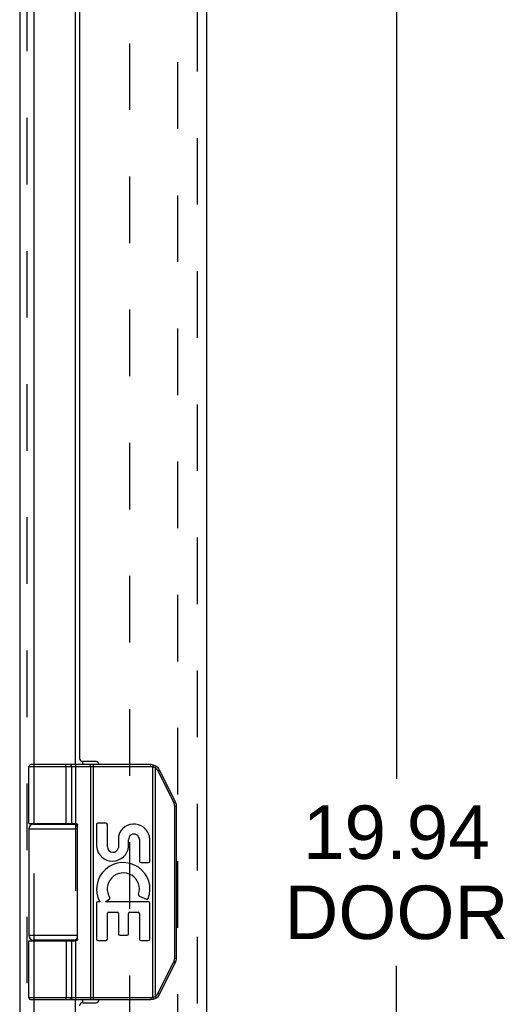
# Model space of a CAD drawing. Header units: inches. Extents: x 0 to 77.3, y 0 to 50.
# Tile 19 of 23: x 8.8 to 11.9, y 24.9 to 31.1. Entities that reach past the tile are written whole.
import ezdxf

# ---------------------------------------------------------------- set-up
doc = ezdxf.new("R2010")
doc.units = ezdxf.units.IN
doc.header["$LTSCALE"] = 4.25
doc.header["$MEASUREMENT"] = 0
doc.linetypes.add('HIDDEN', pattern=[0.2, 0.1, -0.1])
doc.layers.get('0').update_dxf_attribs({"linetype": 'CONTINUOUS'})
for name, color, linetype in [('DEFAULT_2', 8, 'HIDDEN'), ('DIMENSIONS', 7, 'CONTINUOUS'), ('DOOR_ASSEMBLY', 7, 'CONTINUOUS')]:
    doc.layers.add(name, color=color, linetype=linetype)
doc.styles.get("Standard").update_dxf_attribs({"font": 'arial.ttf'})
doc.dimstyles.new('DIMSTYLE_1', dxfattribs={"dimtxt": 0.340909, "dimasz": 0.454545, "dimexe": 0.09, "dimexo": 0.07, "dimgap": 0.0375, "dimtad": 0, "dimtih": 1, "dimtoh": 1, "dimzin": 4, "dimdsep": 46, "dimtxsty": 'Standard', "dimblk": '_FILLED', "dimblk1": '_FILLED', "dimblk2": '_FILLED', "dimcen": 0.09, "dimadec": 3, "dimazin": 1, "dimtfac": 1, "dimtdec": 3, "dimtofl": 0, "dimtmove": 0, "dimatfit": 3, "dimldrblk": '_FILLED', "dimfxl": 0, "dimtolj": 1, "dimtzin": 4, "dimarcsym": 0})

# ---------------------------------------------------------------- blocks, each defined once
blk = doc.blocks.new('_FILLED')
at = {"color": 0, "linetype": 'ByBlock'}
blk.add_solid([(0, 0), (-1, 0.2), (-1, -0.2)], dxfattribs=at)
blk = doc.blocks.new('*D15')
at = {"layer": 'DIMENSIONS', "color": 2, "linetype": 'Continuous'}
for p, q in [((10.1839, 35.607), (11.6053, 35.607)), ((11.1962, 35.607), (11.1962, 26.2966)), ((11.1962, 15.667), (11.1962, 25.1034)), ((10.1839, 15.667), (11.6053, 15.667))]:
    blk.add_line(p, q, dxfattribs=at)
at = {"layer": 'DIMENSIONS', "color": 2, "linetype": 'Continuous', "xscale": 0.4545454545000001, "yscale": 0.4545454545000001, "zscale": 0.4545454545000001}
for p, rotation in [((11.1962, 35.607), 90), ((11.1962, 15.667), 270)]:
    blk.add_blockref('_FILLED', p, dxfattribs=dict(at, rotation=rotation))
at = {"layer": 'DIMENSIONS', "color": 2, "linetype": 'Continuous', "insert": (11.1962, 26.1262), "char_height": 0.34091, "width": 1.427002, "attachment_point": 2, "line_spacing_factor": 0.9}
blk.add_mtext('19.94\\PDOOR', dxfattribs=at)

msp = doc.modelspace()

# ---------------------------------------------------------------- linework, layer by layer
at = {"color": 3, "linetype": 'Continuous'}
for p, q in [((8.7942, 35.616), (8.7942, 15.7062)), ((8.8861, 26.387), (8.8861, 33.637)), ((9.1491, 26.387), (9.1491, 33.637)), ((9.195, 26.407), (9.195, 26.387)), ((8.8861, 26.007), (8.8861, 26.012)), ((9.1491, 26.007), (9.1491, 26.0117)), ((8.8861, 25.262), (8.8861, 25.267)), ((9.1491, 25.2622), (9.1491, 25.267)), ((8.8861, 17.637), (8.8861, 24.887)), ((9.1491, 17.637), (9.1491, 24.887)), ((9.195, 24.887), (9.195, 24.867))]:
    msp.add_line(p, q, dxfattribs=at)
at = {"layer": 'DEFAULT_2', "color": 8, "linetype": 'HIDDEN'}
for p, q in [((8.8402, 35.616), (8.8402, 15.7579)), ((9.8015, 15.9962), (9.8015, 35.2777)), ((9.4942, 35.2416), (9.4942, 16.0763)), ((8.8861, 26.012), (8.8861, 26.387)), ((9.1491, 26.387), (9.1491, 26.0117)), ((8.8861, 25.267), (8.8861, 26.007)), ((9.1491, 26.007), (9.1491, 25.267)), ((8.8861, 24.887), (8.8861, 25.262)), ((9.1491, 25.2622), (9.1491, 24.887))]:
    msp.add_line(p, q, dxfattribs=at)
at = {"layer": 'DOOR_ASSEMBLY', "color": 8, "linetype": 'HIDDEN'}
msp.add_line((9.9257, 35.487), (9.9257, 15.787), dxfattribs=at)
at = {"layer": 'DOOR_ASSEMBLY', "color": 3, "linetype": 'Continuous'}
for p, q in [((9.9857, 35.487), (9.9857, 15.787)), ((9.1757, 33.597), (9.1757, 26.427)), ((9.2807, 26.407), (9.1957, 26.407)), ((9.1957, 24.867), (9.2807, 24.867))]:
    msp.add_line(p, q, dxfattribs=at)
at = {"layer": 'DOOR_ASSEMBLY', "color": 7, "linetype": 'Continuous'}
for p, q in [((9.6301, 26.374), (8.8527, 26.374)), ((8.8527, 26.012), (8.8527, 26.374)), ((9.6301, 26.387), (8.8657, 26.387)), ((9.0832, 26.387), (9.083, 26.387)), ((9.0833, 26.387), (9.0831, 26.387)), ((9.0834, 26.3869), (9.0832, 26.387)), ((9.0835, 26.3869), (9.0833, 26.3869)), ((9.0836, 26.3869), (9.0834, 26.3869)), ((9.0837, 26.3869), (9.0836, 26.3869)), ((9.0896, 26.012), (9.0896, 26.3742)), ((9.0896, 26.012), (9.0896, 26.3742)), ((9.1256, 26.012), (9.1256, 26.374)), ((9.2458, 26.3822), (9.2457, 26.3825)), ((9.2458, 26.3818), (9.2458, 26.3822)), ((9.2459, 26.3815), (9.2458, 26.3818)), ((9.2459, 26.3811), (9.2459, 26.3815)), ((9.2459, 26.3808), (9.2459, 26.3811)), ((9.246, 26.3804), (9.2459, 26.3808)), ((9.246, 26.38), (9.246, 26.3804)), ((9.246, 26.3796), (9.246, 26.38)), ((9.2461, 26.3792), (9.246, 26.3796)), ((9.2461, 26.3788), (9.2461, 26.3792)), ((9.2461, 26.3784), (9.2461, 26.3788)), ((9.2461, 26.378), (9.2461, 26.3784)), ((9.2462, 26.3776), (9.2461, 26.378)), ((9.2462, 26.3772), (9.2462, 26.3776)), ((9.2462, 26.3768), (9.2462, 26.3772)), ((9.2462, 26.3763), (9.2462, 26.3768)), ((9.2462, 26.3759), (9.2462, 26.3763)), ((9.2462, 26.3755), (9.2462, 26.3759)), ((9.2462, 26.375), (9.2462, 26.3755)), ((9.2462, 26.3746), (9.2462, 26.375)), ((9.2462, 26.3742), (9.2462, 26.3746)), ((9.2462, 26.3742), (9.2462, 24.8997)), ((9.2654, 24.887), (9.2654, 26.387)), ((9.6301, 26.374), (9.6301, 26.387)), ((9.642, 26.3725), (9.6451, 26.3851)), ((9.642, 24.9014), (9.642, 26.3725)), ((9.6593, 26.3657), (9.6596, 26.3662)), ((9.6593, 24.9083), (9.6593, 26.3657)), ((9.6596, 26.3662), (9.66, 26.3667)), ((9.66, 26.3667), (9.6603, 26.3673)), ((9.6603, 26.3673), (9.6607, 26.3678)), ((9.6607, 26.3678), (9.661, 26.3683)), ((9.661, 26.3683), (9.6613, 26.3689)), ((9.6613, 26.3689), (9.6615, 26.3692)), ((9.6615, 26.3692), (9.6617, 26.3695)), ((9.6617, 26.3695), (9.6619, 26.3699)), ((9.6619, 26.3699), (9.6621, 26.3702)), ((9.6621, 26.3702), (9.6623, 26.3705)), ((9.6623, 26.3705), (9.6625, 26.3708)), ((9.6625, 26.3708), (9.6626, 26.3712)), ((9.6626, 26.3712), (9.6628, 26.3715)), ((9.6628, 26.3715), (9.663, 26.3718)), ((9.663, 26.3718), (9.6631, 26.3721)), ((9.6631, 26.3721), (9.6633, 26.3723)), ((9.6633, 26.3723), (9.6634, 26.3726)), ((9.6634, 26.3726), (9.6636, 26.3729)), ((9.6761, 26.3466), (9.6767, 26.3469)), ((9.7773, 26.1443), (9.6761, 26.3466)), ((9.6767, 26.3469), (9.6775, 26.3473)), ((9.6775, 26.3473), (9.6782, 26.3477)), ((9.6782, 26.3477), (9.6789, 26.3481)), ((9.6789, 26.3481), (9.6796, 26.3484)), ((9.6796, 26.3484), (9.6803, 26.3488)), ((9.6803, 26.3488), (9.681, 26.3492)), ((9.681, 26.3492), (9.6815, 26.3494)), ((9.6815, 26.3494), (9.6819, 26.3497)), ((9.6819, 26.3497), (9.6824, 26.3499)), ((9.6824, 26.3499), (9.6828, 26.3502)), ((9.6828, 26.3502), (9.6832, 26.3504)), ((9.6832, 26.3504), (9.6834, 26.3506)), ((9.6834, 26.3506), (9.6836, 26.3507)), ((9.6836, 26.3507), (9.6839, 26.3508)), ((9.6839, 26.3508), (9.6841, 26.351)), ((9.6841, 26.351), (9.6843, 26.3511)), ((9.6843, 26.3511), (9.6845, 26.3512)), ((9.6845, 26.3512), (9.6847, 26.3513)), ((9.7871, 26.1502), (9.686, 26.3524)), ((9.7852, 26.1487), (9.7854, 26.1488)), ((9.7854, 26.1488), (9.7856, 26.149)), ((9.7856, 26.149), (9.7858, 26.1491)), ((9.7773, 26.1443), (9.7778, 26.1446)), ((9.7778, 26.1446), (9.7786, 26.145)), ((9.7786, 26.145), (9.7793, 26.1454)), ((9.7793, 26.1454), (9.7801, 26.1458)), ((9.7801, 26.1458), (9.7808, 26.1462)), ((9.7808, 26.1462), (9.7815, 26.1466)), ((9.7815, 26.1466), (9.7821, 26.1469)), ((9.7821, 26.1469), (9.7826, 26.1472)), ((9.7825, 26.1222), (9.7937, 26.1222)), ((9.7825, 25.1517), (9.7825, 26.1222)), ((9.7826, 26.1472), (9.783, 26.1474)), ((9.783, 26.1474), (9.7835, 26.1477)), ((9.7835, 26.1477), (9.7839, 26.1479)), ((9.7839, 26.1479), (9.7843, 26.1481)), ((9.7843, 26.1481), (9.7845, 26.1483)), ((9.7845, 26.1483), (9.7848, 26.1484)), ((9.7848, 26.1484), (9.785, 26.1486)), ((9.785, 26.1486), (9.7852, 26.1487)), ((9.7937, 25.1517), (9.7937, 26.1222)), ((8.8527, 25.977), (9.1636, 25.977)), ((8.8527, 25.977), (8.8527, 25.297)), ((8.8827, 26.007), (9.1614, 26.007)), ((8.9322, 26.012), (8.9322, 26.007)), ((9.0882, 26.012), (9.0882, 26.007)), ((9.1636, 25.272), (9.1636, 26.002)), ((9.2844, 26.0046), (9.2844, 25.8635)), ((9.3447, 26.013), (9.2928, 26.013)), ((9.3531, 25.8629), (9.3531, 26.0046)), ((9.4231, 25.9312), (9.4231, 25.8564)), ((9.4885, 25.8645), (9.4887, 25.9072)), ((9.5572, 25.9096), (9.5572, 25.77)), ((9.6246, 25.77), (9.6246, 25.9096)), ((9.5656, 25.7616), (9.6162, 25.7616)), ((9.3418, 25.5121), (9.3673, 25.53)), ((9.5584, 25.5468), (9.6037, 25.5272)), ((9.2844, 25.5037), (9.2844, 25.2722)), ((9.3046, 25.5121), (9.2928, 25.5121)), ((9.6162, 25.5121), (9.3418, 25.5121)), ((9.6246, 25.2722), (9.6246, 25.5037)), ((9.3531, 25.2722), (9.3531, 25.4363)), ((9.3615, 25.4447), (9.4162, 25.4447)), ((9.4246, 25.4363), (9.4246, 25.3067)), ((9.4883, 25.3067), (9.4883, 25.4363)), ((9.4967, 25.4447), (9.5488, 25.4447)), ((9.5572, 25.4363), (9.5572, 25.2722)), ((9.1636, 25.297), (8.8527, 25.297)), ((9.433, 25.2983), (9.4799, 25.2983)), ((8.8527, 25.262), (9.1437, 25.262)), ((8.8527, 24.9), (8.8527, 25.262)), ((9.1614, 25.267), (8.8827, 25.267)), ((8.9322, 25.267), (8.9322, 25.262)), ((9.0882, 25.267), (9.0882, 25.262)), ((9.1256, 24.9), (9.1256, 25.262)), ((9.2928, 25.2638), (9.3447, 25.2638)), ((9.5656, 25.2638), (9.6162, 25.2638)), ((9.7825, 25.1517), (9.7937, 25.1517)), ((9.6761, 24.9273), (9.7773, 25.1296)), ((9.686, 24.9215), (9.7871, 25.1238)), ((9.7773, 25.1296), (9.7782, 25.1291)), ((9.7782, 25.1291), (9.779, 25.1287)), ((9.779, 25.1287), (9.7797, 25.1283)), ((9.7797, 25.1283), (9.7804, 25.1279)), ((9.7804, 25.1279), (9.7811, 25.1276)), ((9.7811, 25.1276), (9.7818, 25.1272)), ((9.7818, 25.1272), (9.7823, 25.1269)), ((9.7823, 25.1269), (9.7827, 25.1267)), ((9.7827, 25.1267), (9.7832, 25.1264)), ((9.7832, 25.1264), (9.7836, 25.1262)), ((9.7836, 25.1262), (9.784, 25.1259)), ((9.784, 25.1259), (9.7843, 25.1258)), ((9.7843, 25.1258), (9.7845, 25.1256)), ((9.7845, 25.1256), (9.7848, 25.1255)), ((9.7848, 25.1255), (9.785, 25.1253)), ((9.785, 25.1253), (9.7852, 25.1252)), ((9.7852, 25.1252), (9.7854, 25.1251)), ((9.7854, 25.1251), (9.7856, 25.125)), ((8.8527, 24.9), (9.6301, 24.9)), ((9.2459, 24.8924), (9.2458, 24.8921)), ((9.2458, 24.8921), (9.2458, 24.8917)), ((9.246, 24.8935), (9.2459, 24.8932)), ((9.2459, 24.8932), (9.2459, 24.8928)), ((9.2459, 24.8928), (9.2459, 24.8924)), ((9.2461, 24.8947), (9.246, 24.8943)), ((9.246, 24.8943), (9.246, 24.8939)), ((9.246, 24.8939), (9.246, 24.8935)), ((9.2462, 24.8963), (9.2461, 24.8959)), ((9.2461, 24.8959), (9.2461, 24.8955)), ((9.2461, 24.8955), (9.2461, 24.8951)), ((9.2461, 24.8951), (9.2461, 24.8947)), ((9.2462, 24.8997), (9.2462, 24.8993)), ((9.2462, 24.8993), (9.2462, 24.8989)), ((9.2462, 24.8989), (9.2462, 24.8984)), ((9.2462, 24.8984), (9.2462, 24.898)), ((9.2462, 24.898), (9.2462, 24.8976)), ((9.2462, 24.8976), (9.2462, 24.8972)), ((9.2462, 24.8972), (9.2462, 24.8967)), ((9.2462, 24.8967), (9.2462, 24.8963)), ((9.6301, 24.9), (9.6301, 24.887)), ((9.642, 24.9014), (9.6451, 24.8888)), ((9.6593, 24.9083), (9.6596, 24.9077)), ((9.6596, 24.9077), (9.66, 24.9072)), ((9.66, 24.9072), (9.6603, 24.9067)), ((9.6603, 24.9067), (9.6607, 24.9061)), ((9.6607, 24.9061), (9.661, 24.9056)), ((9.661, 24.9056), (9.6613, 24.9051)), ((9.6613, 24.9051), (9.6615, 24.9047)), ((9.6615, 24.9047), (9.6617, 24.9044)), ((9.6617, 24.9044), (9.6619, 24.9041)), ((9.6619, 24.9041), (9.6621, 24.9037)), ((9.6621, 24.9037), (9.6623, 24.9034)), ((9.6623, 24.9034), (9.6625, 24.9031)), ((9.6625, 24.9031), (9.6626, 24.9028)), ((9.6626, 24.9028), (9.6628, 24.9025)), ((9.6628, 24.9025), (9.663, 24.9022)), ((9.663, 24.9022), (9.6631, 24.9019)), ((9.6631, 24.9019), (9.6633, 24.9016)), ((9.6633, 24.9016), (9.6634, 24.9013)), ((9.6634, 24.9013), (9.6636, 24.901)), ((9.6761, 24.9273), (9.6771, 24.9268)), ((9.6771, 24.9268), (9.6778, 24.9264)), ((9.6778, 24.9264), (9.6786, 24.9261)), ((9.6786, 24.9261), (9.6793, 24.9257)), ((9.6793, 24.9257), (9.68, 24.9253)), ((9.68, 24.9253), (9.6807, 24.9249)), ((9.6807, 24.9249), (9.6811, 24.9247)), ((9.6811, 24.9247), (9.6816, 24.9244)), ((9.6816, 24.9244), (9.6821, 24.9242)), ((9.6821, 24.9242), (9.6825, 24.9239)), ((9.6825, 24.9239), (9.6829, 24.9237)), ((9.6829, 24.9237), (9.6832, 24.9235)), ((9.6832, 24.9235), (9.6834, 24.9234)), ((9.6834, 24.9234), (9.6836, 24.9232)), ((9.6836, 24.9232), (9.6839, 24.9231)), ((9.6839, 24.9231), (9.6841, 24.923)), ((9.6841, 24.923), (9.6843, 24.9228)), ((9.6843, 24.9228), (9.6845, 24.9227)), ((8.8657, 24.887), (9.6301, 24.887)), ((9.0832, 24.887), (9.083, 24.887)), ((9.0833, 24.887), (9.0831, 24.887)), ((9.0834, 24.887), (9.0832, 24.887)), ((9.0835, 24.887), (9.0833, 24.887)), ((9.0836, 24.887), (9.0834, 24.887)), ((9.0837, 24.887), (9.0836, 24.887)), ((9.0838, 24.8871), (9.0837, 24.887))]:
    msp.add_line(p, q, dxfattribs=at)
for points in [[(9.0896, 26.3742), (9.0896, 26.3744), (9.0896, 26.3746), (9.0896, 26.3748), (9.0896, 26.375), (9.0896, 26.3753), (9.0896, 26.3755), (9.0895, 26.3757), (9.0895, 26.3759), (9.0895, 26.3761), (9.0895, 26.3763), (9.0895, 26.3766), (9.0894, 26.3768), (9.0894, 26.377), (9.0894, 26.3772), (9.0894, 26.3774), (9.0893, 26.3776), (9.0893, 26.3778), (9.0893, 26.378), (9.0892, 26.3782), (9.0892, 26.3784), (9.0892, 26.3786), (9.0891, 26.3788), (9.0891, 26.379), (9.089, 26.3792), (9.089, 26.3794), (9.0889, 26.3796), (9.0889, 26.3798), (9.0888, 26.38), (9.0888, 26.3802), (9.0887, 26.3804), (9.0887, 26.3806), (9.0886, 26.3808), (9.0886, 26.381), (9.0885, 26.3811), (9.0884, 26.3813), (9.0884, 26.3815), (9.0883, 26.3817), (9.0883, 26.3818), (9.0882, 26.382), (9.0881, 26.3822), (9.088, 26.3824), (9.088, 26.3825), (9.0879, 26.3827), (9.0878, 26.3828), (9.0878, 26.383), (9.0877, 26.3832), (9.0876, 26.3833), (9.0875, 26.3835), (9.0874, 26.3836), (9.0874, 26.3837), (9.0873, 26.3839), (9.0872, 26.384), (9.0871, 26.3842), (9.087, 26.3843), (9.0869, 26.3844), (9.0868, 26.3846), (9.0868, 26.3847), (9.0867, 26.3848), (9.0866, 26.3849), (9.0865, 26.385), (9.0864, 26.3851), (9.0863, 26.3853), (9.0862, 26.3854), (9.0861, 26.3855), (9.086, 26.3856), (9.0859, 26.3857), (9.0858, 26.3858), (9.0857, 26.3858), (9.0856, 26.3859), (9.0855, 26.386), (9.0854, 26.3861), (9.0853, 26.3862), (9.0852, 26.3862), (9.0851, 26.3863), (9.085, 26.3864), (9.0849, 26.3864), (9.0848, 26.3865), (9.0847, 26.3866), (9.0846, 26.3866), (9.0845, 26.3867), (9.0843, 26.3867), (9.0842, 26.3867), (9.0841, 26.3868), (9.084, 26.3868), (9.0839, 26.3868), (9.0838, 26.3869), (9.0837, 26.3869)], [(9.0896, 26.3742), (9.0896, 26.3744), (9.0896, 26.3746), (9.0895, 26.3748), (9.0895, 26.375), (9.0895, 26.3753), (9.0895, 26.3755), (9.0895, 26.3757), (9.0895, 26.3759), (9.0895, 26.3761), (9.0895, 26.3763), (9.0894, 26.3766), (9.0894, 26.3768), (9.0894, 26.377), (9.0894, 26.3772), (9.0893, 26.3774), (9.0893, 26.3776), (9.0893, 26.3778), (9.0892, 26.378), (9.0892, 26.3782), (9.0892, 26.3784), (9.0891, 26.3786), (9.0891, 26.3788), (9.089, 26.379), (9.089, 26.3792), (9.089, 26.3794), (9.0889, 26.3796), (9.0889, 26.3798), (9.0888, 26.38), (9.0888, 26.3802), (9.0887, 26.3804), (9.0886, 26.3806), (9.0886, 26.3808), (9.0885, 26.381), (9.0885, 26.3811), (9.0884, 26.3813), (9.0883, 26.3815), (9.0883, 26.3817), (9.0882, 26.3818), (9.0882, 26.382), (9.0881, 26.3822), (9.088, 26.3824), (9.0879, 26.3825), (9.0879, 26.3827), (9.0878, 26.3828), (9.0877, 26.383), (9.0876, 26.3832), (9.0876, 26.3833), (9.0875, 26.3835), (9.0874, 26.3836), (9.0873, 26.3837), (9.0872, 26.3839), (9.0872, 26.384), (9.0871, 26.3842), (9.087, 26.3843), (9.0869, 26.3844), (9.0868, 26.3846), (9.0867, 26.3847), (9.0866, 26.3848), (9.0865, 26.3849), (9.0864, 26.385), (9.0863, 26.3851), (9.0863, 26.3853), (9.0862, 26.3854), (9.0861, 26.3855), (9.086, 26.3856), (9.0859, 26.3857), (9.0858, 26.3858), (9.0857, 26.3858), (9.0856, 26.3859), (9.0855, 26.386), (9.0854, 26.3861), (9.0853, 26.3862), (9.0852, 26.3862), (9.0851, 26.3863), (9.085, 26.3864), (9.0848, 26.3864), (9.0847, 26.3865), (9.0846, 26.3866), (9.0845, 26.3866), (9.0844, 26.3867), (9.0843, 26.3867), (9.0842, 26.3867), (9.0841, 26.3868), (9.084, 26.3868), (9.0839, 26.3868), (9.0838, 26.3869)], [(9.1256, 26.374), (9.1256, 26.3742), (9.1256, 26.3744), (9.1255, 26.3746), (9.1255, 26.3748), (9.1255, 26.375), (9.1255, 26.3753), (9.1255, 26.3755), (9.1255, 26.3757), (9.1254, 26.3759), (9.1254, 26.3761), (9.1254, 26.3763), (9.1254, 26.3766), (9.1253, 26.3768), (9.1253, 26.377), (9.1252, 26.3772), (9.1252, 26.3774), (9.1252, 26.3776), (9.1251, 26.3778), (9.1251, 26.378), (9.125, 26.3782), (9.125, 26.3784), (9.1249, 26.3786), (9.1248, 26.3788), (9.1248, 26.379), (9.1247, 26.3792), (9.1246, 26.3794), (9.1246, 26.3796), (9.1245, 26.3798), (9.1244, 26.38), (9.1243, 26.3802), (9.1243, 26.3804), (9.1242, 26.3806), (9.1241, 26.3808), (9.124, 26.381), (9.1239, 26.3811), (9.1238, 26.3813), (9.1237, 26.3815), (9.1236, 26.3817), (9.1235, 26.3818), (9.1234, 26.382), (9.1233, 26.3822), (9.1232, 26.3824), (9.1231, 26.3825), (9.123, 26.3827), (9.1229, 26.3828), (9.1228, 26.383), (9.1227, 26.3832), (9.1226, 26.3833), (9.1224, 26.3835), (9.1223, 26.3836), (9.1222, 26.3837), (9.1221, 26.3839), (9.1219, 26.384), (9.1218, 26.3842), (9.1217, 26.3843), (9.1216, 26.3844), (9.1214, 26.3846), (9.1213, 26.3847), (9.1211, 26.3848), (9.121, 26.3849), (9.1209, 26.385), (9.1207, 26.3851), (9.1206, 26.3853), (9.1204, 26.3854), (9.1203, 26.3855), (9.1202, 26.3856), (9.12, 26.3857), (9.1199, 26.3858), (9.1197, 26.3858), (9.1196, 26.3859), (9.1194, 26.386), (9.1193, 26.3861), (9.1191, 26.3862), (9.1189, 26.3862), (9.1188, 26.3863), (9.1186, 26.3864), (9.1185, 26.3864), (9.1183, 26.3865), (9.1182, 26.3866), (9.118, 26.3866), (9.1178, 26.3867), (9.1177, 26.3867), (9.1175, 26.3867), (9.1174, 26.3868), (9.1172, 26.3868), (9.117, 26.3868), (9.1169, 26.3869), (9.1167, 26.3869), (9.1165, 26.3869), (9.1164, 26.3869), (9.1162, 26.3869), (9.116, 26.387), (9.1159, 26.387), (9.1157, 26.387)], [(9.2457, 26.3825), (9.2457, 26.3827), (9.2457, 26.3828), (9.2457, 26.383), (9.2457, 26.3832), (9.2456, 26.3833), (9.2456, 26.3835), (9.2456, 26.3836), (9.2456, 26.3837), (9.2455, 26.3839), (9.2455, 26.384), (9.2455, 26.3842), (9.2454, 26.3843), (9.2454, 26.3844), (9.2454, 26.3846), (9.2454, 26.3847), (9.2453, 26.3848), (9.2453, 26.3849), (9.2453, 26.385), (9.2453, 26.3851), (9.2452, 26.3853), (9.2452, 26.3854), (9.2452, 26.3855), (9.2451, 26.3856), (9.2451, 26.3857), (9.2451, 26.3858), (9.245, 26.3858), (9.245, 26.3859), (9.245, 26.386), (9.245, 26.3861), (9.2449, 26.3862), (9.2449, 26.3862), (9.2449, 26.3863), (9.2448, 26.3864), (9.2448, 26.3864), (9.2448, 26.3865), (9.2447, 26.3866), (9.2447, 26.3866), (9.2447, 26.3867), (9.2446, 26.3867), (9.2446, 26.3867), (9.2446, 26.3868), (9.2445, 26.3868), (9.2445, 26.3868), (9.2445, 26.3869), (9.2444, 26.3869), (9.2444, 26.3869), (9.2444, 26.3869), (9.2443, 26.3869), (9.2443, 26.387), (9.2443, 26.387), (9.2442, 26.387)], [(9.6593, 26.3657), (9.6588, 26.366), (9.6583, 26.3662), (9.6578, 26.3665), (9.6573, 26.3668), (9.6567, 26.3671), (9.6562, 26.3674), (9.6557, 26.3676), (9.6552, 26.3679), (9.6547, 26.3681), (9.6541, 26.3684), (9.6536, 26.3686), (9.6531, 26.3689), (9.6525, 26.3691), (9.652, 26.3693), (9.6514, 26.3696), (9.6509, 26.3698), (9.6504, 26.37), (9.6498, 26.3702), (9.6493, 26.3704), (9.6487, 26.3706), (9.6482, 26.3708), (9.6476, 26.371), (9.6471, 26.3711), (9.6465, 26.3713), (9.6459, 26.3715), (9.6454, 26.3716), (9.6448, 26.3718), (9.6443, 26.372), (9.6437, 26.3721), (9.6431, 26.3722), (9.6426, 26.3724), (9.642, 26.3725)], [(9.6761, 26.3466), (9.6759, 26.3471), (9.6756, 26.3476), (9.6754, 26.348), (9.6751, 26.3485), (9.6749, 26.349), (9.6746, 26.3494), (9.6743, 26.3499), (9.6741, 26.3503), (9.6738, 26.3508), (9.6735, 26.3512), (9.6732, 26.3517), (9.6729, 26.3521), (9.6726, 26.3526), (9.6723, 26.353), (9.672, 26.3535), (9.6717, 26.3539), (9.6713, 26.3543), (9.671, 26.3547), (9.6707, 26.3552), (9.6703, 26.3556), (9.67, 26.356), (9.6697, 26.3564), (9.6693, 26.3568), (9.669, 26.3572), (9.6686, 26.3576), (9.6682, 26.358), (9.6679, 26.3584), (9.6675, 26.3588), (9.6671, 26.3592), (9.6668, 26.3596), (9.6664, 26.3599), (9.666, 26.3603), (9.6656, 26.3607), (9.6652, 26.361), (9.6648, 26.3614), (9.6644, 26.3618), (9.664, 26.3621), (9.6636, 26.3624), (9.6632, 26.3628), (9.6628, 26.3631), (9.6623, 26.3635), (9.6619, 26.3638), (9.6615, 26.3641), (9.6611, 26.3644), (9.6606, 26.3647), (9.6602, 26.3651), (9.6597, 26.3654), (9.6593, 26.3657)], [(9.6636, 26.3729), (9.6636, 26.373), (9.6638, 26.3733)], [(9.6638, 26.3733), (9.6638, 26.3734), (9.6639, 26.3735), (9.6639, 26.3737), (9.664, 26.3738), (9.6641, 26.3739), (9.6641, 26.374), (9.6642, 26.3741), (9.6642, 26.3742), (9.6643, 26.3744), (9.6643, 26.3745), (9.6643, 26.3746), (9.6644, 26.3747), (9.6644, 26.3748), (9.6645, 26.3749), (9.6645, 26.375), (9.6645, 26.375), (9.6646, 26.3751), (9.6646, 26.3752), (9.6646, 26.3753), (9.6647, 26.3754), (9.6647, 26.3755), (9.6647, 26.3755), (9.6647, 26.3756), (9.6647, 26.3757), (9.6648, 26.3758), (9.6648, 26.3758), (9.6648, 26.3759), (9.6648, 26.3759), (9.6648, 26.376), (9.6648, 26.3761), (9.6648, 26.3761), (9.6648, 26.3761), (9.6648, 26.3762), (9.6648, 26.3762), (9.6648, 26.3763), (9.6648, 26.3763), (9.6648, 26.3763), (9.6648, 26.3764), (9.6648, 26.3764), (9.6648, 26.3764), (9.6647, 26.3764), (9.6647, 26.3765), (9.6647, 26.3765)], [(9.6847, 26.3513), (9.6848, 26.3514), (9.6849, 26.3515), (9.6849, 26.3515), (9.685, 26.3516), (9.6851, 26.3516), (9.6852, 26.3517), (9.6852, 26.3517), (9.6853, 26.3518), (9.6854, 26.3518), (9.6854, 26.3518), (9.6855, 26.3519), (9.6855, 26.3519), (9.6856, 26.352), (9.6856, 26.352), (9.6857, 26.352), (9.6857, 26.3521), (9.6858, 26.3521), (9.6858, 26.3522), (9.6858, 26.3522), (9.6859, 26.3522), (9.6859, 26.3522), (9.6859, 26.3523), (9.6859, 26.3523), (9.6859, 26.3523), (9.6859, 26.3523), (9.686, 26.3524), (9.686, 26.3524), (9.686, 26.3524), (9.686, 26.3524), (9.686, 26.3524)], [(9.7858, 26.1491), (9.7859, 26.1491), (9.786, 26.1492), (9.7861, 26.1493), (9.7861, 26.1493), (9.7862, 26.1494), (9.7863, 26.1494), (9.7864, 26.1495), (9.7864, 26.1495), (9.7865, 26.1495), (9.7866, 26.1496), (9.7866, 26.1496), (9.7867, 26.1497), (9.7867, 26.1497), (9.7868, 26.1498), (9.7868, 26.1498), (9.7868, 26.1498), (9.7869, 26.1499), (9.7869, 26.1499), (9.787, 26.1499), (9.787, 26.15), (9.787, 26.15), (9.787, 26.15), (9.787, 26.15), (9.7871, 26.1501), (9.7871, 26.1501), (9.7871, 26.1501), (9.7871, 26.1501), (9.7871, 26.1501), (9.7871, 26.1501), (9.7871, 26.1502)], [(9.7825, 26.1222), (9.7825, 26.1228), (9.7825, 26.1233), (9.7825, 26.1238), (9.7824, 26.1244), (9.7824, 26.1249), (9.7824, 26.1255), (9.7823, 26.126), (9.7823, 26.1266), (9.7822, 26.1271), (9.7822, 26.1277), (9.7821, 26.1282), (9.782, 26.1287), (9.782, 26.1293), (9.7819, 26.1298), (9.7818, 26.1304), (9.7817, 26.1309), (9.7816, 26.1314), (9.7815, 26.132), (9.7814, 26.1325), (9.7813, 26.133), (9.7812, 26.1336), (9.781, 26.1341), (9.7809, 26.1346), (9.7808, 26.1352), (9.7806, 26.1357), (9.7805, 26.1362), (9.7803, 26.1367), (9.7801, 26.1373), (9.78, 26.1378), (9.7798, 26.1383), (9.7796, 26.1388), (9.7794, 26.1393), (9.7792, 26.1398), (9.779, 26.1404), (9.7788, 26.1409), (9.7786, 26.1414), (9.7784, 26.1419), (9.7782, 26.1424), (9.778, 26.1429), (9.7777, 26.1434), (9.7775, 26.1439), (9.7773, 26.1443)], [(8.8527, 26.012), (9.1437, 26.012), (9.1444, 26.012), (9.1451, 26.0119), (9.1457, 26.0119), (9.1464, 26.0119), (9.147, 26.0119), (9.1476, 26.0118), (9.1482, 26.0118), (9.1488, 26.0117), (9.1494, 26.0117), (9.1499, 26.0116), (9.1504, 26.0115), (9.1509, 26.0115), (9.1514, 26.0114), (9.1518, 26.0113), (9.1523, 26.0112), (9.1527, 26.0111), (9.1531, 26.0111), (9.1535, 26.011), (9.1539, 26.0109), (9.1542, 26.0108), (9.1546, 26.0107), (9.1549, 26.0106), (9.1553, 26.0105), (9.1556, 26.0104), (9.1559, 26.0103), (9.1562, 26.0101), (9.1565, 26.01), (9.1568, 26.0099), (9.1571, 26.0098), (9.1573, 26.0097), (9.1576, 26.0096), (9.1578, 26.0095), (9.1581, 26.0093), (9.1583, 26.0092), (9.1585, 26.0091), (9.1587, 26.009), (9.1589, 26.0089), (9.1591, 26.0087), (9.1593, 26.0086), (9.1595, 26.0085), (9.1597, 26.0084), (9.1599, 26.0082), (9.1601, 26.0081), (9.1602, 26.008), (9.1604, 26.0079), (9.1605, 26.0078), (9.1607, 26.0076), (9.1608, 26.0075), (9.161, 26.0074), (9.1611, 26.0073), (9.1612, 26.0071), (9.1613, 26.007), (9.1615, 26.0069), (9.1616, 26.0068), (9.1617, 26.0067), (9.1618, 26.0065), (9.1619, 26.0064), (9.162, 26.0063), (9.1621, 26.0062), (9.1622, 26.0061), (9.1623, 26.0059), (9.1623, 26.0058), (9.1624, 26.0057), (9.1625, 26.0056), (9.1626, 26.0055), (9.1626, 26.0054), (9.1627, 26.0052), (9.1628, 26.0051), (9.1628, 26.005), (9.1629, 26.0049), (9.163, 26.0048), (9.163, 26.0047), (9.1631, 26.0046), (9.1631, 26.0045), (9.1632, 26.0043), (9.1632, 26.0042), (9.1632, 26.0041), (9.1633, 26.004), (9.1633, 26.0039), (9.1634, 26.0038), (9.1634, 26.0037), (9.1634, 26.0036), (9.1634, 26.0035), (9.1635, 26.0034), (9.1635, 26.0032), (9.1635, 26.0031), (9.1635, 26.003), (9.1636, 26.0029), (9.1636, 26.0028), (9.1636, 26.0027), (9.1636, 26.0026), (9.1636, 26.0025), (9.1636, 26.0024), (9.1636, 26.0023), (9.1636, 26.0022), (9.1636, 26.0021), (9.1636, 26.002)], [(9.1636, 25.272), (9.1636, 25.2719), (9.1636, 25.2718), (9.1636, 25.2716), (9.1636, 25.2715), (9.1636, 25.2714), (9.1636, 25.2713), (9.1636, 25.2712), (9.1636, 25.2711), (9.1636, 25.271), (9.1635, 25.2709), (9.1635, 25.2708), (9.1635, 25.2707), (9.1635, 25.2706), (9.1634, 25.2705), (9.1634, 25.2704), (9.1634, 25.2702), (9.1634, 25.2701), (9.1633, 25.27), (9.1633, 25.2699), (9.1632, 25.2698), (9.1632, 25.2697), (9.1632, 25.2696), (9.1631, 25.2695), (9.1631, 25.2694), (9.163, 25.2692), (9.163, 25.2691), (9.1629, 25.269), (9.1628, 25.2689), (9.1628, 25.2688), (9.1627, 25.2687), (9.1626, 25.2686), (9.1626, 25.2684), (9.1625, 25.2683), (9.1624, 25.2682), (9.1623, 25.2681), (9.1623, 25.268), (9.1622, 25.2679), (9.1621, 25.2677), (9.162, 25.2676), (9.1619, 25.2675), (9.1618, 25.2674), (9.1617, 25.2673), (9.1616, 25.2671), (9.1615, 25.267), (9.1613, 25.2669), (9.1612, 25.2668), (9.1611, 25.2667), (9.161, 25.2665), (9.1608, 25.2664), (9.1607, 25.2663), (9.1605, 25.2662), (9.1604, 25.266), (9.1602, 25.2659), (9.1601, 25.2658), (9.1599, 25.2657), (9.1597, 25.2656), (9.1595, 25.2654), (9.1593, 25.2653), (9.1591, 25.2652), (9.1589, 25.2651), (9.1587, 25.2649), (9.1585, 25.2648), (9.1583, 25.2647), (9.1581, 25.2646), (9.1578, 25.2645), (9.1576, 25.2644), (9.1573, 25.2642), (9.1571, 25.2641), (9.1568, 25.264), (9.1565, 25.2639), (9.1562, 25.2638), (9.1559, 25.2637), (9.1556, 25.2636), (9.1553, 25.2635), (9.1549, 25.2634), (9.1546, 25.2633), (9.1542, 25.2632), (9.1539, 25.2631), (9.1535, 25.263), (9.1531, 25.2629), (9.1527, 25.2628), (9.1523, 25.2627), (9.1518, 25.2626), (9.1514, 25.2625), (9.1509, 25.2625), (9.1504, 25.2624), (9.1499, 25.2623), (9.1494, 25.2623), (9.1488, 25.2622), (9.1482, 25.2622), (9.1476, 25.2621), (9.147, 25.2621), (9.1464, 25.262), (9.1457, 25.262), (9.1451, 25.262), (9.1444, 25.262), (9.1437, 25.262)], [(9.0896, 25.262), (9.0896, 24.8997), (9.0896, 24.8995), (9.0896, 24.8993), (9.0895, 24.8991), (9.0895, 24.8989), (9.0895, 24.8987), (9.0895, 24.8984), (9.0895, 24.8982), (9.0895, 24.898), (9.0895, 24.8978), (9.0895, 24.8976), (9.0894, 24.8974), (9.0894, 24.8972), (9.0894, 24.8969), (9.0894, 24.8967), (9.0893, 24.8965), (9.0893, 24.8963), (9.0893, 24.8961), (9.0892, 24.8959), (9.0892, 24.8957), (9.0892, 24.8955), (9.0891, 24.8953), (9.0891, 24.8951), (9.089, 24.8949), (9.089, 24.8947), (9.089, 24.8945), (9.0889, 24.8943), (9.0889, 24.8941), (9.0888, 24.8939), (9.0888, 24.8937), (9.0887, 24.8935), (9.0886, 24.8933), (9.0886, 24.8932), (9.0885, 24.893), (9.0885, 24.8928), (9.0884, 24.8926), (9.0883, 24.8924), (9.0883, 24.8923), (9.0882, 24.8921), (9.0882, 24.8919), (9.0881, 24.8917), (9.088, 24.8916), (9.0879, 24.8914), (9.0879, 24.8912), (9.0878, 24.8911), (9.0877, 24.8909), (9.0876, 24.8908), (9.0876, 24.8906), (9.0875, 24.8905), (9.0874, 24.8903), (9.0873, 24.8902), (9.0872, 24.89), (9.0872, 24.8899), (9.0871, 24.8898), (9.087, 24.8896), (9.0869, 24.8895), (9.0868, 24.8894), (9.0867, 24.8892), (9.0866, 24.8891), (9.0865, 24.889), (9.0864, 24.8889), (9.0863, 24.8888), (9.0863, 24.8887), (9.0862, 24.8886), (9.0861, 24.8885), (9.086, 24.8884), (9.0859, 24.8883), (9.0858, 24.8882), (9.0857, 24.8881), (9.0856, 24.888), (9.0855, 24.8879), (9.0854, 24.8878), (9.0853, 24.8878), (9.0852, 24.8877), (9.0851, 24.8876), (9.085, 24.8875), (9.0848, 24.8875), (9.0847, 24.8874), (9.0846, 24.8874), (9.0845, 24.8873), (9.0844, 24.8873), (9.0843, 24.8872), (9.0842, 24.8872), (9.0841, 24.8871), (9.084, 24.8871), (9.0839, 24.8871), (9.0838, 24.8871)], [(9.0896, 25.262), (9.0896, 24.8997), (9.0896, 24.8995), (9.0896, 24.8993), (9.0896, 24.8991), (9.0896, 24.8989), (9.0896, 24.8987), (9.0896, 24.8984), (9.0895, 24.8982), (9.0895, 24.898), (9.0895, 24.8978), (9.0895, 24.8976), (9.0895, 24.8974), (9.0894, 24.8972), (9.0894, 24.8969), (9.0894, 24.8967), (9.0894, 24.8965), (9.0893, 24.8963), (9.0893, 24.8961), (9.0893, 24.8959), (9.0892, 24.8957), (9.0892, 24.8955), (9.0892, 24.8953), (9.0891, 24.8951), (9.0891, 24.8949), (9.089, 24.8947), (9.089, 24.8945), (9.0889, 24.8943), (9.0889, 24.8941), (9.0888, 24.8939), (9.0888, 24.8937), (9.0887, 24.8935), (9.0887, 24.8933), (9.0886, 24.8932), (9.0886, 24.893), (9.0885, 24.8928), (9.0884, 24.8926), (9.0884, 24.8924), (9.0883, 24.8923), (9.0883, 24.8921), (9.0882, 24.8919), (9.0881, 24.8917), (9.088, 24.8916), (9.088, 24.8914), (9.0879, 24.8912), (9.0878, 24.8911), (9.0878, 24.8909), (9.0877, 24.8908), (9.0876, 24.8906), (9.0875, 24.8905), (9.0874, 24.8903), (9.0874, 24.8902), (9.0873, 24.89), (9.0872, 24.8899), (9.0871, 24.8898), (9.087, 24.8896), (9.0869, 24.8895), (9.0868, 24.8894), (9.0868, 24.8892), (9.0867, 24.8891), (9.0866, 24.889), (9.0865, 24.8889), (9.0864, 24.8888), (9.0863, 24.8887), (9.0862, 24.8886), (9.0861, 24.8885), (9.086, 24.8884), (9.0859, 24.8883), (9.0858, 24.8882), (9.0857, 24.8881), (9.0856, 24.888), (9.0855, 24.8879), (9.0854, 24.8878), (9.0853, 24.8878), (9.0852, 24.8877), (9.0851, 24.8876), (9.085, 24.8875), (9.0849, 24.8875), (9.0848, 24.8874), (9.0847, 24.8874), (9.0846, 24.8873), (9.0845, 24.8873), (9.0843, 24.8872), (9.0842, 24.8872), (9.0841, 24.8871), (9.084, 24.8871), (9.0839, 24.8871), (9.0838, 24.8871)], [(9.7773, 25.1296), (9.7775, 25.1301), (9.7777, 25.1306), (9.778, 25.1311), (9.7782, 25.1316), (9.7784, 25.1321), (9.7786, 25.1326), (9.7788, 25.1331), (9.779, 25.1336), (9.7792, 25.1341), (9.7794, 25.1346), (9.7796, 25.1351), (9.7798, 25.1356), (9.78, 25.1361), (9.7801, 25.1367), (9.7803, 25.1372), (9.7805, 25.1377), (9.7806, 25.1382), (9.7808, 25.1388), (9.7809, 25.1393), (9.781, 25.1398), (9.7812, 25.1403), (9.7813, 25.1409), (9.7814, 25.1414), (9.7815, 25.1419), (9.7816, 25.1425), (9.7817, 25.143), (9.7818, 25.1436), (9.7819, 25.1441), (9.782, 25.1446), (9.782, 25.1452), (9.7821, 25.1457), (9.7822, 25.1463), (9.7822, 25.1468), (9.7823, 25.1474), (9.7823, 25.1479), (9.7824, 25.1484), (9.7824, 25.149), (9.7824, 25.1495), (9.7825, 25.1501), (9.7825, 25.1506), (9.7825, 25.1512), (9.7825, 25.1517)], [(9.7856, 25.125), (9.7858, 25.1248), (9.7859, 25.1248), (9.786, 25.1247), (9.7861, 25.1247), (9.7861, 25.1246), (9.7862, 25.1246), (9.7863, 25.1245), (9.7864, 25.1245), (9.7864, 25.1244), (9.7865, 25.1244), (9.7866, 25.1243), (9.7866, 25.1243), (9.7867, 25.1242), (9.7867, 25.1242), (9.7868, 25.1242), (9.7868, 25.1241), (9.7868, 25.1241), (9.7869, 25.1241), (9.7869, 25.124), (9.787, 25.124), (9.787, 25.124), (9.787, 25.1239), (9.787, 25.1239), (9.787, 25.1239), (9.7871, 25.1239), (9.7871, 25.1238), (9.7871, 25.1238), (9.7871, 25.1238), (9.7871, 25.1238), (9.7871, 25.1238), (9.7871, 25.1238)], [(9.1256, 24.9), (9.1256, 24.8997), (9.1256, 24.8995), (9.1255, 24.8993), (9.1255, 24.8991), (9.1255, 24.8989), (9.1255, 24.8987), (9.1255, 24.8984), (9.1255, 24.8982), (9.1254, 24.898), (9.1254, 24.8978), (9.1254, 24.8976), (9.1254, 24.8974), (9.1253, 24.8972), (9.1253, 24.8969), (9.1252, 24.8967), (9.1252, 24.8965), (9.1252, 24.8963), (9.1251, 24.8961), (9.1251, 24.8959), (9.125, 24.8957), (9.125, 24.8955), (9.1249, 24.8953), (9.1248, 24.8951), (9.1248, 24.8949), (9.1247, 24.8947), (9.1246, 24.8945), (9.1246, 24.8943), (9.1245, 24.8941), (9.1244, 24.8939), (9.1243, 24.8937), (9.1243, 24.8935), (9.1242, 24.8933), (9.1241, 24.8932), (9.124, 24.893), (9.1239, 24.8928), (9.1238, 24.8926), (9.1237, 24.8924), (9.1236, 24.8923), (9.1235, 24.8921), (9.1234, 24.8919), (9.1233, 24.8917), (9.1232, 24.8916), (9.1231, 24.8914), (9.123, 24.8912), (9.1229, 24.8911), (9.1228, 24.8909), (9.1227, 24.8908), (9.1226, 24.8906), (9.1224, 24.8905), (9.1223, 24.8903), (9.1222, 24.8902), (9.1221, 24.89), (9.1219, 24.8899), (9.1218, 24.8898), (9.1217, 24.8896), (9.1216, 24.8895), (9.1214, 24.8894), (9.1213, 24.8892), (9.1211, 24.8891), (9.121, 24.889), (9.1209, 24.8889), (9.1207, 24.8888), (9.1206, 24.8887), (9.1204, 24.8886), (9.1203, 24.8885), (9.1202, 24.8884), (9.12, 24.8883), (9.1199, 24.8882), (9.1197, 24.8881), (9.1196, 24.888), (9.1194, 24.8879), (9.1193, 24.8878), (9.1191, 24.8878), (9.1189, 24.8877), (9.1188, 24.8876), (9.1186, 24.8875), (9.1185, 24.8875), (9.1183, 24.8874), (9.1182, 24.8874), (9.118, 24.8873), (9.1178, 24.8873), (9.1177, 24.8872), (9.1175, 24.8872), (9.1174, 24.8871), (9.1172, 24.8871), (9.117, 24.8871), (9.1169, 24.8871), (9.1167, 24.887), (9.1165, 24.887), (9.1164, 24.887), (9.1162, 24.887), (9.116, 24.887), (9.1159, 24.887), (9.1157, 24.887)], [(9.2458, 24.8917), (9.2457, 24.8914), (9.2457, 24.8912), (9.2457, 24.8911), (9.2457, 24.8909), (9.2457, 24.8908), (9.2456, 24.8906), (9.2456, 24.8905), (9.2456, 24.8903), (9.2456, 24.8902), (9.2455, 24.89), (9.2455, 24.8899), (9.2455, 24.8898), (9.2454, 24.8896), (9.2454, 24.8895), (9.2454, 24.8894), (9.2454, 24.8892), (9.2453, 24.8891), (9.2453, 24.889), (9.2453, 24.8889), (9.2453, 24.8888), (9.2452, 24.8887), (9.2452, 24.8886), (9.2452, 24.8885), (9.2451, 24.8884), (9.2451, 24.8883), (9.2451, 24.8882), (9.245, 24.8881), (9.245, 24.888), (9.245, 24.8879), (9.245, 24.8878), (9.2449, 24.8878), (9.2449, 24.8877), (9.2449, 24.8876), (9.2448, 24.8875), (9.2448, 24.8875), (9.2448, 24.8874), (9.2447, 24.8874), (9.2447, 24.8873), (9.2447, 24.8873), (9.2446, 24.8872), (9.2446, 24.8872), (9.2446, 24.8871), (9.2445, 24.8871), (9.2445, 24.8871), (9.2445, 24.8871), (9.2444, 24.887), (9.2444, 24.887), (9.2444, 24.887), (9.2443, 24.887), (9.2443, 24.887), (9.2443, 24.887), (9.2442, 24.887)], [(9.642, 24.9014), (9.6426, 24.9016), (9.6431, 24.9017), (9.6437, 24.9018), (9.6443, 24.902), (9.6448, 24.9021), (9.6454, 24.9023), (9.6459, 24.9024), (9.6465, 24.9026), (9.6471, 24.9028), (9.6476, 24.903), (9.6482, 24.9031), (9.6487, 24.9033), (9.6493, 24.9035), (9.6498, 24.9037), (9.6504, 24.9039), (9.6509, 24.9041), (9.6514, 24.9044), (9.652, 24.9046), (9.6525, 24.9048), (9.6531, 24.905), (9.6536, 24.9053), (9.6541, 24.9055), (9.6547, 24.9058), (9.6552, 24.906), (9.6557, 24.9063), (9.6562, 24.9066), (9.6567, 24.9068), (9.6573, 24.9071), (9.6578, 24.9074), (9.6583, 24.9077), (9.6588, 24.908), (9.6593, 24.9083)], [(9.6593, 24.9083), (9.6597, 24.9086), (9.6602, 24.9089), (9.6606, 24.9092), (9.6611, 24.9095), (9.6615, 24.9098), (9.6619, 24.9101), (9.6623, 24.9105), (9.6628, 24.9108), (9.6632, 24.9111), (9.6636, 24.9115), (9.664, 24.9118), (9.6644, 24.9122), (9.6648, 24.9125), (9.6652, 24.9129), (9.6656, 24.9133), (9.666, 24.9136), (9.6664, 24.914), (9.6668, 24.9144), (9.6671, 24.9147), (9.6675, 24.9151), (9.6679, 24.9155), (9.6682, 24.9159), (9.6686, 24.9163), (9.669, 24.9167), (9.6693, 24.9171), (9.6697, 24.9175), (9.67, 24.9179), (9.6703, 24.9183), (9.6707, 24.9188), (9.671, 24.9192), (9.6713, 24.9196), (9.6717, 24.92), (9.672, 24.9205), (9.6723, 24.9209), (9.6726, 24.9213), (9.6729, 24.9218), (9.6732, 24.9222), (9.6735, 24.9227), (9.6738, 24.9231), (9.6741, 24.9236), (9.6743, 24.924), (9.6746, 24.9245), (9.6749, 24.925), (9.6751, 24.9254), (9.6754, 24.9259), (9.6756, 24.9264), (9.6759, 24.9268), (9.6761, 24.9273)], [(9.6636, 24.901), (9.6637, 24.9008), (9.6638, 24.9006), (9.6638, 24.9005), (9.6639, 24.9004), (9.6639, 24.9003), (9.664, 24.9001), (9.6641, 24.9), (9.6641, 24.8999), (9.6642, 24.8998), (9.6642, 24.8997), (9.6643, 24.8996), (9.6643, 24.8995), (9.6643, 24.8994), (9.6644, 24.8993), (9.6644, 24.8992), (9.6645, 24.8991), (9.6645, 24.899), (9.6645, 24.8989), (9.6646, 24.8988), (9.6646, 24.8987), (9.6646, 24.8986), (9.6647, 24.8985), (9.6647, 24.8985), (9.6647, 24.8984), (9.6647, 24.8983), (9.6647, 24.8982), (9.6648, 24.8982), (9.6648, 24.8981), (9.6648, 24.898), (9.6648, 24.898), (9.6648, 24.8979), (9.6648, 24.8979), (9.6648, 24.8978), (9.6648, 24.8978), (9.6648, 24.8977), (9.6648, 24.8977), (9.6648, 24.8977), (9.6648, 24.8976), (9.6648, 24.8976), (9.6648, 24.8976), (9.6648, 24.8975), (9.6648, 24.8975), (9.6647, 24.8975), (9.6647, 24.8975), (9.6647, 24.8974)], [(9.6845, 24.9227), (9.6847, 24.9226), (9.6848, 24.9225), (9.6849, 24.9225), (9.6849, 24.9224), (9.685, 24.9224), (9.6851, 24.9223), (9.6852, 24.9223), (9.6852, 24.9222), (9.6853, 24.9222), (9.6854, 24.9221), (9.6854, 24.9221), (9.6855, 24.922), (9.6855, 24.922), (9.6856, 24.922), (9.6856, 24.9219), (9.6857, 24.9219), (9.6857, 24.9218), (9.6858, 24.9218), (9.6858, 24.9218), (9.6858, 24.9217), (9.6859, 24.9217), (9.6859, 24.9217), (9.6859, 24.9217), (9.6859, 24.9216), (9.6859, 24.9216), (9.6859, 24.9216), (9.686, 24.9216), (9.686, 24.9216), (9.686, 24.9215), (9.686, 24.9215), (9.686, 24.9215)]]:
    msp.add_lwpolyline(points, dxfattribs=at)
at = {"layer": 'DOOR_ASSEMBLY', "color": 3, "linetype": 'Continuous'}
for centre, start, end in [((9.1957, 26.427), 180, 270), ((9.2807, 26.387), 0, 90), ((9.1957, 24.847), 90, 180), ((9.2807, 24.887), 270, 360)]:
    msp.add_arc(centre, 0.02, start, end, dxfattribs=at)
at = {"layer": 'DOOR_ASSEMBLY', "color": 7, "linetype": 'Continuous'}
for centre, radius, start, end in [((8.8657, 26.374), 0.013, 90, 180), ((9.6301, 26.3245), 0.0625, 26.56505, 90), ((9.6301, 26.3245), 0.0495, 76.05599, 90), ((9.7312, 26.1222), 0.0625, 360, 26.56505), ((8.8827, 25.977), 0.03, 90, 180), ((9.1377, 25.977), 0.03, 30.12769, 90), ((9.2928, 26.0046), 0.0084, 90, 180), ((9.3447, 26.0046), 0.0084, 0, 90), ((9.5222, 25.9051), 0.1025, 2.53111, 165.20132), ((9.5229, 25.9096), 0.0343, 0, 183.93719), ((9.3864, 25.8736), 0.1025, 185.66158, 354.93654), ((9.3884, 25.8629), 0.0353, 180, 349.42104), ((9.4548, 25.5916), 0.17, 339.29666, 207.88167), ((9.5656, 25.77), 0.0084, 180, 270), ((9.6162, 25.77), 0.0084, 270, 360), ((9.4548, 25.5932), 0.1025, 341.51399, 212.92348), ((9.3642, 25.5345), 0.0055, 305.0553, 32.92348), ((9.5627, 25.5571), 0.0112, 161.51399, 247.30195), ((9.6067, 25.5342), 0.00764, 246.36559, 339.29666), ((9.2928, 25.5037), 0.0084, 90, 180), ((9.6162, 25.5037), 0.0084, 0, 90), ((9.3615, 25.4363), 0.0084, 90, 180), ((9.4162, 25.4363), 0.0084, 0, 90), ((9.4967, 25.4363), 0.0084, 90, 180), ((9.5488, 25.4363), 0.0084, 0, 90), ((8.8827, 25.297), 0.03, 180, 270), ((9.1377, 25.297), 0.03, 270, 329.87231), ((9.2928, 25.2722), 0.0084, 180, 270), ((9.3447, 25.2722), 0.0084, 270, 360), ((9.433, 25.3067), 0.0084, 180, 270), ((9.4799, 25.3067), 0.0084, 270, 360), ((9.5656, 25.2722), 0.0084, 180, 270), ((9.6162, 25.2722), 0.0084, 270, 360), ((9.7312, 25.1517), 0.0625, 333.43495, 0), ((8.8657, 24.9), 0.013, 180, 270), ((9.6301, 24.9495), 0.0625, 270, 333.43495), ((9.6301, 24.9495), 0.0495, 270, 283.94401)]:
    msp.add_arc(centre, radius, start, end, dxfattribs=at)

# ---------------------------------------------------------------- dimensions: what is measured, and where the dimension line sits
at = {"layer": 'DIMENSIONS', "color": 2, "linetype": 'Continuous'}
dim = msp.add_linear_dim(base=(11.1962, 15.667), p1=(10.1139, 35.607), p2=(10.1139, 15.667), angle=270, text='<>\\PDOOR', dimstyle='DIMSTYLE_1', dxfattribs=at)
dim.commit()
dim.dimension.update_dxf_attribs({"geometry": '*D15', "text_midpoint": (11.1962, 25.7), "dimtype": 160})

doc.saveas('drawing.dxf')
